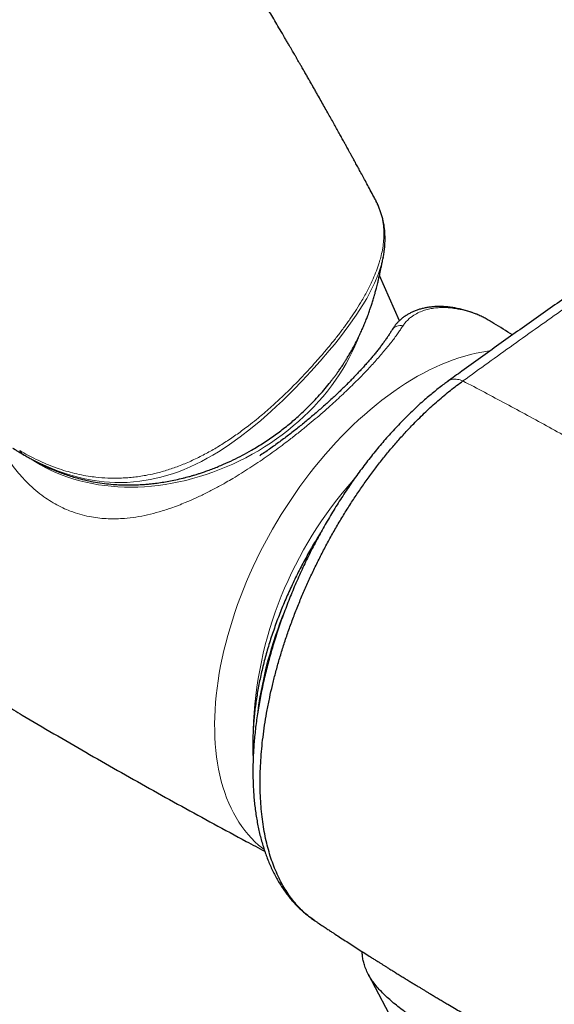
# Model space of a CAD drawing. Header units: millimetres. Extents: x 8 to 1162, y 12 to 2222.
# Tile 22 of 55: x 977 to 1007, y 614 to 669. Entities that reach past the tile are written whole.
import ezdxf

# ---------------------------------------------------------------- set-up
doc = ezdxf.new("R2010")
doc.units = ezdxf.units.MM

msp = doc.modelspace()

# ---------------------------------------------------------------- linework, layer by layer
at = {"color": 7, "linetype": 'Continuous', "lineweight": 30}
for p, q in [((996.608, 658.928), (996.606, 658.932)), ((997.066, 655.633), (997.064, 655.622)), ((997.985, 652.073), (996.857, 654.618)), ((1000.708, 648.648), (1000.712, 648.651)), ((976.919, 644.438), (976.932, 644.43)), ((996.225, 615.217), (1004.667, 599.186))]:
    msp.add_line(p, q, dxfattribs=at)
at = {"color": 8, "linetype": 'Continuous', "lineweight": 0, "flags": 128}
for points in [[(997.064, 655.622), (996.971, 655.235), (996.888, 654.964), (996.791, 654.688), (996.585, 654.196), (996.339, 653.696), (996.139, 653.333), (995.922, 652.966), (995.548, 652.384), (995.138, 651.797), (994.874, 651.443), (994.6, 651.089), (994.315, 650.737), (994.022, 650.385), (993.512, 649.797), (992.985, 649.209), (992.502, 648.686), (992.004, 648.167), (991.383, 647.549), (991.062, 647.245), (990.736, 646.945), (990.173, 646.451), (989.593, 645.972), (989.007, 645.52), (988.403, 645.089), (988.094, 644.882), (987.783, 644.684), (987.467, 644.493), (987.148, 644.311), (986.827, 644.139), (986.505, 643.978), (986.178, 643.826), (985.851, 643.685), (985.52, 643.556), (985.19, 643.439), (984.856, 643.334), (984.522, 643.242), (983.93, 643.109), (983.34, 643.016), (982.984, 642.978), (982.63, 642.954), (982.278, 642.944), (981.927, 642.947), (981.342, 642.982), (980.762, 643.055), (980.241, 643.151), (979.726, 643.275), (979.215, 643.426), (978.711, 643.603), (978.209, 643.806), (977.715, 644.031), (977.227, 644.279), (976.748, 644.545), (976.747, 644.545), (976.747, 644.545)], [(995.668, 651.109), (995.613, 650.97), (995.473, 650.64), (995.32, 650.311), (995.155, 649.985), (994.978, 649.662), (994.789, 649.342), (994.589, 649.026), (994.377, 648.713), (994.154, 648.405), (993.92, 648.101), (993.675, 647.803), (993.42, 647.51), (993.155, 647.222), (992.88, 646.941), (992.596, 646.667), (992.303, 646.399), (992.001, 646.138), (991.691, 645.885), (991.373, 645.639), (991.047, 645.402), (990.715, 645.173), (990.375, 644.952), (990.03, 644.741), (989.678, 644.538), (989.321, 644.345), (988.959, 644.162), (988.593, 643.989), (988.222, 643.825), (987.847, 643.672), (987.47, 643.529), (987.089, 643.397), (986.707, 643.276), (986.322, 643.166), (985.936, 643.066), (985.549, 642.978), (985.162, 642.902), (984.775, 642.836), (984.388, 642.782), (984.002, 642.74), (983.618, 642.709), (983.236, 642.69), (982.856, 642.683), (982.479, 642.687), (982.105, 642.703), (981.735, 642.73), (981.369, 642.769), (981.008, 642.82), (980.652, 642.882), (980.301, 642.956), (979.957, 643.041), (979.619, 643.137), (979.287, 643.244), (978.963, 643.362), (978.647, 643.491), (978.338, 643.631), (978.038, 643.781), (977.747, 643.942), (977.464, 644.113), (977.319, 644.207)], [(990.357, 622.233), (990.255, 622.311), (990.041, 622.487), (989.835, 622.676), (989.637, 622.875), (989.448, 623.087), (989.266, 623.309), (989.093, 623.542), (988.929, 623.786), (988.773, 624.041), (988.627, 624.305), (988.489, 624.58), (988.361, 624.865), (988.242, 625.159), (988.132, 625.463), (988.032, 625.776), (987.941, 626.097), (987.86, 626.427), (987.788, 626.765), (987.727, 627.112), (987.675, 627.465), (987.633, 627.826), (987.601, 628.194), (987.579, 628.569), (987.566, 628.95), (987.564, 629.337), (987.572, 629.73), (987.59, 630.128), (987.617, 630.531), (987.655, 630.938), (987.702, 631.35), (987.76, 631.766), (987.827, 632.185), (987.904, 632.608), (987.99, 633.033), (988.086, 633.46), (988.192, 633.89), (988.307, 634.321), (988.431, 634.754), (988.565, 635.187), (988.707, 635.621), (988.859, 636.056), (989.019, 636.49), (989.188, 636.923), (989.366, 637.355), (989.552, 637.786), (989.746, 638.215), (989.948, 638.642), (990.159, 639.067), (990.376, 639.488), (990.602, 639.906), (990.834, 640.321), (991.074, 640.732), (991.321, 641.138), (991.574, 641.54), (991.834, 641.936), (992.1, 642.328), (992.372, 642.713), (992.649, 643.092), (992.933, 643.465), (993.221, 643.831), (993.514, 644.191), (993.812, 644.542), (994.115, 644.886), (994.422, 645.222), (994.733, 645.55), (995.047, 645.869), (995.365, 646.179), (995.686, 646.481), (996.01, 646.772), (996.336, 647.054), (996.665, 647.327), (996.995, 647.589), (997.328, 647.84), (997.661, 648.081), (997.996, 648.312), (998.332, 648.531), (998.668, 648.739), (999.004, 648.936), (999.34, 649.121), (999.676, 649.294), (1000.011, 649.456), (1000.345, 649.605), (1000.678, 649.743), (1001.009, 649.868), (1001.339, 649.981), (1001.666, 650.081), (1001.991, 650.169), (1002.314, 650.244), (1002.633, 650.306), (1002.949, 650.356), (1003.104, 650.375)]]:
    msp.add_lwpolyline(points, dxfattribs=at)
at = {"color": 8, "linetype": 'Continuous', "lineweight": 0}
for centre, radius, start, end in [((1000.933, 652.418), 0.397, 58.7065, 80.9661), ((998.018, 651.263), 0.536, 72.4495, 146.7461), ((977.037, 644.98), 0.523, 207.0012, 236.325), ((1012.018, 628.227), 22.298, 138.2047, 178.0682), ((1012.497, 627.036), 22.7, 157.5365, 172.4415)]:
    msp.add_arc(centre, radius, start, end, dxfattribs=at)
at = {"color": 7, "linetype": 'Continuous', "lineweight": 30}
for points, knots in [([(996.613, 658.931), (996.573, 659.007), (996.466, 659.206), (996.297, 659.522), (996.111, 659.867), (995.939, 660.184), (995.782, 660.475), (995.637, 660.74), (995.507, 660.979), (995.391, 661.192), (995.288, 661.379), (995.199, 661.543), (995.122, 661.683), (995.057, 661.8), (995.003, 661.899), (994.954, 661.988), (994.904, 662.078), (994.829, 662.215), (994.724, 662.405), (994.584, 662.657), (994.436, 662.923), (994.28, 663.204), (994.115, 663.498), (993.941, 663.81), (993.757, 664.136), (993.567, 664.475), (993.399, 664.771), (993.255, 665.024), (993.139, 665.229), (993.02, 665.439), (992.898, 665.651), (992.778, 665.862), (992.657, 666.073), (992.541, 666.274), (992.434, 666.46), (992.343, 666.618), (992.274, 666.738), (992.223, 666.825), (992.188, 666.886), (992.153, 666.947), (992.111, 667.019), (992.057, 667.112), (991.992, 667.225), (991.916, 667.356), (991.829, 667.506), (991.73, 667.674), (991.624, 667.857), (991.464, 668.131), (991.259, 668.48), (991.016, 668.892), (990.789, 669.277), (990.578, 669.632), (990.383, 669.96), (990.206, 670.255), (990.048, 670.519), (989.905, 670.757), (989.771, 670.979), (989.646, 671.188), (989.528, 671.382), (989.419, 671.563), (989.318, 671.729), (989.221, 671.889), (989.121, 672.053), (989.012, 672.232), (988.891, 672.43), (988.759, 672.645), (988.617, 672.877), (988.46, 673.131), (988.289, 673.409), (988.102, 673.71), (987.908, 674.024), (987.707, 674.346), (987.502, 674.674), (987.27, 675.044), (987.01, 675.458), (986.767, 675.842), (986.569, 676.153), (986.425, 676.38), (986.296, 676.583), (986.185, 676.756), (986.091, 676.902), (986.014, 677.023), (985.957, 677.112), (985.915, 677.178), (985.877, 677.236), (985.83, 677.309), (985.771, 677.402), (985.698, 677.515), (985.612, 677.648), (985.513, 677.801), (985.401, 677.973), (985.282, 678.158), (985.122, 678.404), (984.93, 678.698), (984.7, 679.05), (984.474, 679.394), (984.254, 679.728), (984.052, 680.034), (983.868, 680.312), (983.702, 680.561), (983.552, 680.786), (983.414, 680.992), (983.284, 681.186), (983.155, 681.38), (983.026, 681.572), (982.899, 681.76), (982.778, 681.94), (982.653, 682.125), (982.514, 682.329), (982.352, 682.567), (982.167, 682.839), (981.96, 683.142), (981.735, 683.47), (981.495, 683.819), (981.216, 684.223), (980.9, 684.678), (980.548, 685.183), (980.262, 685.589), (980.048, 685.894), (979.91, 686.088), (979.78, 686.273), (979.66, 686.442), (979.554, 686.591), (979.461, 686.722), (979.382, 686.833), (979.317, 686.924), (979.266, 686.996), (979.218, 687.063), (979.16, 687.143), (979.092, 687.239), (979.013, 687.349), (978.927, 687.469), (978.828, 687.607), (978.679, 687.813), (978.487, 688.079), (978.259, 688.394), (978.041, 688.695), (977.832, 688.982), (977.634, 689.253), (977.435, 689.523), (977.238, 689.791), (977.044, 690.054), (976.865, 690.296), (976.699, 690.52), (976.547, 690.724), (976.408, 690.911), (976.282, 691.079), (976.181, 691.214), (976.102, 691.319), (976.043, 691.398), (975.988, 691.471), (975.931, 691.547), (975.863, 691.638), (975.779, 691.75), (975.677, 691.884), (975.564, 692.034), (975.442, 692.195), (975.315, 692.362), (975.184, 692.535), (975.008, 692.766), (974.784, 693.059), (974.511, 693.415), (974.044, 694.021), (973.613, 694.576), (973.22, 695.079), (973.057, 695.286), (972.903, 695.483), (972.773, 695.647), (972.668, 695.78), (972.585, 695.885), (972.511, 695.978), (972.446, 696.061), (972.385, 696.138), (972.322, 696.217), (972.248, 696.31), (972.159, 696.421), (972.056, 696.551), (971.94, 696.696), (971.812, 696.856), (971.512, 697.23), (971.05, 697.803), (970.584, 698.375), (970.285, 698.741), (970.151, 698.904), (970.03, 699.052), (969.922, 699.182), (969.828, 699.297), (969.747, 699.395), (969.668, 699.49), (969.582, 699.594), (969.479, 699.719), (969.358, 699.864), (969.22, 700.03), (969.021, 700.269), (968.766, 700.574), (968.462, 700.935), (968.162, 701.291), (967.864, 701.642), (967.6, 701.952), (967.373, 702.217), (967.188, 702.434), (967.018, 702.631), (966.863, 702.81), (966.717, 702.979), (966.571, 703.149), (966.393, 703.354), (966.181, 703.597), (965.936, 703.878), (965.678, 704.172), (965.414, 704.472), (965.141, 704.781), (964.859, 705.099), (964.626, 705.36), (964.446, 705.561), (964.325, 705.697), (964.208, 705.827), (964.102, 705.946), (964.012, 706.046), (963.94, 706.125), (963.887, 706.185), (963.849, 706.226), (963.819, 706.259), (963.791, 706.291), (963.755, 706.33), (963.709, 706.382), (963.649, 706.448), (963.575, 706.529), (963.487, 706.626), (963.385, 706.738), (963.273, 706.862), (963.044, 707.113), (962.709, 707.479), (962.273, 707.952), (961.943, 708.308), (961.716, 708.551), (961.594, 708.683), (961.485, 708.799), (961.39, 708.901), (961.309, 708.987), (961.241, 709.059), (961.179, 709.126), (961.112, 709.197), (961.033, 709.28), (960.939, 709.38), (960.83, 709.496), (960.706, 709.628), (960.571, 709.77), (960.395, 709.955), (960.188, 710.173), (959.955, 710.417), (959.757, 710.623), (959.594, 710.793), (959.462, 710.929), (959.339, 711.058), (959.223, 711.177), (959.116, 711.288), (959.012, 711.395), (958.905, 711.505), (958.781, 711.632), (958.637, 711.78), (958.474, 711.948), (958.302, 712.123), (958.128, 712.3), (957.957, 712.473), (957.79, 712.643), (957.606, 712.829), (957.409, 713.028), (957.2, 713.237), (957.001, 713.436), (956.787, 713.651), (956.547, 713.889), (956.276, 714.158), (955.993, 714.437), (955.723, 714.702), (955.473, 714.947), (955.249, 715.166), (955.038, 715.371), (954.835, 715.568), (954.631, 715.765), (954.419, 715.969), (954.196, 716.184), (953.963, 716.407), (953.721, 716.637), (953.475, 716.871), (953.243, 717.091), (953.035, 717.287), (952.854, 717.457), (952.677, 717.623), (952.505, 717.784), (952.332, 717.946), (952.166, 718.1), (952.003, 718.252), (951.824, 718.418), (951.624, 718.603), (951.396, 718.812), (951.161, 719.028), (950.927, 719.242), (950.669, 719.478), (950.379, 719.741), (950.05, 720.038), (949.715, 720.339), (949.373, 720.645), (949.02, 720.959), (948.732, 721.214), (948.514, 721.406), (948.372, 721.531), (948.229, 721.657), (948.087, 721.78), (947.961, 721.891), (947.853, 721.985), (947.764, 722.063), (947.682, 722.133), (947.628, 722.181), (947.6, 722.205), (947.596, 722.208)], [0, 0, 0, 0, 0.003067, 0.008141, 0.012867, 0.017169, 0.021134, 0.024763, 0.028055, 0.030937, 0.033499, 0.035742, 0.037666, 0.039271, 0.040542, 0.041735, 0.042964, 0.044228, 0.047382, 0.050803, 0.054622, 0.058373, 0.062445, 0.066782, 0.071294, 0.075979, 0.08084, 0.083637, 0.08649, 0.089397, 0.092359, 0.095367, 0.098195, 0.101172, 0.103765, 0.105972, 0.107795, 0.108797, 0.109627, 0.110356, 0.111346, 0.11265, 0.114267, 0.116079, 0.118169, 0.120537, 0.123178, 0.125864, 0.132063, 0.13787, 0.143285, 0.148308, 0.15294, 0.15718, 0.160818, 0.164166, 0.167318, 0.170276, 0.173038, 0.175606, 0.177979, 0.180159, 0.182425, 0.184998, 0.187824, 0.190909, 0.19422, 0.197757, 0.201831, 0.206169, 0.210714, 0.215351, 0.220074, 0.224885, 0.231368, 0.238003, 0.241539, 0.244909, 0.247888, 0.250364, 0.252484, 0.254246, 0.25565, 0.25635, 0.25712, 0.258184, 0.25954, 0.26119, 0.263132, 0.265368, 0.267897, 0.270688, 0.273465, 0.278693, 0.283619, 0.28894, 0.293856, 0.298366, 0.302471, 0.306171, 0.30942, 0.312453, 0.315328, 0.318043, 0.321069, 0.323869, 0.326444, 0.329074, 0.332122, 0.335583, 0.339736, 0.344269, 0.349181, 0.35447, 0.359978, 0.367381, 0.374997, 0.382829, 0.38582, 0.388838, 0.391679, 0.394235, 0.396508, 0.398495, 0.400199, 0.401617, 0.402631, 0.403492, 0.404686, 0.406306, 0.407877, 0.409712, 0.41181, 0.414172, 0.419183, 0.424029, 0.428653, 0.433054, 0.437232, 0.441187, 0.445563, 0.449629, 0.453386, 0.456839, 0.460014, 0.462913, 0.465535, 0.46788, 0.469212, 0.470436, 0.47155, 0.472659, 0.473983, 0.475791, 0.477896, 0.480289, 0.482821, 0.485442, 0.488152, 0.49095, 0.496309, 0.501966, 0.507746, 0.524975, 0.528339, 0.531697, 0.534877, 0.537718, 0.539571, 0.541244, 0.542738, 0.544052, 0.545194, 0.546419, 0.547853, 0.549673, 0.551747, 0.554074, 0.556655, 0.559472, 0.572091, 0.584356, 0.587251, 0.589912, 0.592307, 0.594436, 0.596297, 0.597892, 0.599253, 0.600945, 0.602978, 0.605351, 0.608065, 0.611119, 0.617103, 0.623048, 0.628915, 0.634704, 0.640413, 0.644312, 0.647902, 0.651185, 0.65416, 0.656851, 0.65963, 0.66263, 0.667105, 0.671829, 0.676753, 0.681877, 0.686981, 0.692345, 0.697967, 0.700247, 0.702567, 0.704867, 0.706885, 0.70859, 0.70998, 0.710923, 0.711635, 0.712116, 0.712586, 0.713257, 0.714132, 0.715208, 0.716626, 0.71829, 0.720198, 0.722351, 0.724629, 0.733061, 0.741182, 0.74899, 0.751514, 0.753797, 0.755817, 0.757574, 0.759067, 0.760298, 0.761346, 0.762526, 0.763984, 0.765719, 0.767732, 0.770023, 0.772582, 0.775172, 0.779714, 0.78399, 0.788001, 0.790538, 0.792949, 0.795209, 0.797316, 0.799271, 0.801077, 0.802975, 0.805099, 0.807805, 0.810807, 0.813999, 0.817139, 0.820218, 0.823236, 0.826193, 0.830137, 0.833885, 0.837432, 0.840842, 0.845406, 0.85027, 0.855328, 0.860506, 0.86465, 0.868638, 0.872368, 0.875842, 0.879383, 0.883117, 0.887044, 0.891129, 0.895352, 0.899711, 0.904031, 0.907486, 0.910563, 0.913453, 0.916694, 0.919508, 0.922441, 0.925264, 0.927971, 0.931691, 0.935578, 0.939701, 0.943808, 0.947603, 0.952964, 0.958644, 0.964366, 0.970064, 0.976023, 0.982243, 0.984616, 0.987003, 0.989405, 0.99182, 0.994114, 0.995752, 0.997247, 0.998599, 0.999828, 1, 1, 1, 1]), ([(1023.93, 664.583), (1023.571, 664.35), (1022.482, 663.642), (1020.674, 662.451), (1018.505, 661.012), (1016.346, 659.564), (1014.196, 658.11), (1012.056, 656.648), (1009.926, 655.179), (1007.806, 653.702), (1005.697, 652.219), (1003.596, 650.728), (1001.935, 649.539), (1000.976, 648.845), (1000.711, 648.653)], [0, 0, 0, 0, 0.04527, 0.137358, 0.229421, 0.321458, 0.413467, 0.505446, 0.597393, 0.689307, 0.781184, 0.872994, 0.964945, 1, 1, 1, 1]), ([(996.707, 658.744), (996.688, 658.785), (996.657, 658.85), (996.623, 658.912), (996.61, 658.935)], [0, 0, 0, 0, 0.630989, 1, 1, 1, 1]), ([(997.065, 655.633), (997.076, 655.686), (997.103, 655.819), (997.135, 656.037), (997.161, 656.285), (997.175, 656.537), (997.177, 656.786), (997.166, 657.034), (997.143, 657.279), (997.107, 657.52), (997.059, 657.757), (997, 657.989), (996.929, 658.214), (996.847, 658.432), (996.78, 658.595), (996.735, 658.686), (996.726, 658.706)], [0, 0, 0, 0, 0.04937, 0.123542, 0.202108, 0.280807, 0.359512, 0.438093, 0.516462, 0.594549, 0.672302, 0.749684, 0.826454, 0.899674, 0.978625, 1, 1, 1, 1]), ([(976.931, 644.431), (977.008, 644.387), (977.149, 644.306), (977.344, 644.2), (977.511, 644.111), (977.664, 644.033), (977.812, 643.959), (977.985, 643.875), (978.177, 643.786), (978.383, 643.696), (978.608, 643.601), (978.871, 643.499), (979.185, 643.386), (979.524, 643.277), (979.915, 643.165), (980.354, 643.058), (980.842, 642.962), (981.339, 642.889), (981.74, 642.848), (982.039, 642.828), (982.234, 642.818), (982.424, 642.811), (982.598, 642.808), (982.745, 642.808), (982.86, 642.808), (982.949, 642.81), (983.048, 642.812), (983.184, 642.816), (983.38, 642.825), (983.623, 642.841), (983.913, 642.866), (984.248, 642.903), (984.606, 642.953), (984.983, 643.017), (985.377, 643.096), (985.705, 643.173), (985.95, 643.235), (986.093, 643.274), (986.208, 643.306), (986.295, 643.331), (986.358, 643.35), (986.438, 643.373), (986.556, 643.409), (986.731, 643.465), (986.946, 643.536), (987.199, 643.625), (987.479, 643.73), (987.773, 643.847), (988.15, 644.006), (988.604, 644.214), (989.129, 644.48), (989.707, 644.799), (990.328, 645.18), (990.984, 645.628), (991.611, 646.104), (992.205, 646.604), (992.711, 647.074), (993.135, 647.503), (993.481, 647.877), (993.8, 648.247), (994.041, 648.544), (994.216, 648.771), (994.333, 648.926), (994.442, 649.074), (994.537, 649.209), (994.618, 649.324), (994.686, 649.423), (994.753, 649.524), (994.831, 649.642), (994.928, 649.793), (995.039, 649.972), (995.158, 650.169), (995.318, 650.447), (995.506, 650.793), (995.692, 651.166), (995.839, 651.481), (995.952, 651.738), (996.043, 651.955), (996.112, 652.128), (996.162, 652.255), (996.21, 652.382), (996.271, 652.549), (996.338, 652.741), (996.413, 652.965), (996.486, 653.195), (996.552, 653.417), (996.615, 653.636), (996.676, 653.865), (996.732, 654.084), (996.776, 654.265), (996.805, 654.388), (996.832, 654.504), (996.858, 654.624), (996.886, 654.751), (996.913, 654.879), (996.94, 655.006), (996.965, 655.126), (996.988, 655.241), (997.011, 655.354), (997.035, 655.474), (997.053, 655.565), (997.064, 655.617), (997.065, 655.622)], [0, 0, 0, 0, 0.0099697, 0.0184256, 0.0254489, 0.0320249, 0.0385484, 0.0450215, 0.0547568, 0.0636701, 0.0720833, 0.084421, 0.0981588, 0.1130437, 0.1282273, 0.1478693, 0.1678592, 0.1878251, 0.2073603, 0.2149192, 0.2224136, 0.229843, 0.2365902, 0.2421344, 0.2464803, 0.2496313, 0.2521079, 0.2576276, 0.264914, 0.273961, 0.2847607, 0.2971268, 0.3109076, 0.3242006, 0.3385818, 0.35405, 0.3602654, 0.3655758, 0.3698368, 0.3730496, 0.3752157, 0.3768389, 0.3818928, 0.3884441, 0.396491, 0.4060308, 0.4169962, 0.4283342, 0.4396741, 0.460469, 0.4812742, 0.5020897, 0.5304868, 0.5588137, 0.5869402, 0.6148723, 0.6426221, 0.6619424, 0.680715, 0.6986356, 0.715709, 0.7231008, 0.7303235, 0.7372948, 0.7434394, 0.7486461, 0.7529145, 0.7568153, 0.7619884, 0.7685492, 0.7764999, 0.7851599, 0.7940061, 0.8118956, 0.8291976, 0.839899, 0.8499031, 0.8598297, 0.8654306, 0.8701759, 0.8745415, 0.8800821, 0.8893058, 0.8964087, 0.9052816, 0.914877, 0.9210702, 0.9294148, 0.9400874, 0.945255, 0.9494352, 0.9537147, 0.9582087, 0.9630496, 0.9682737, 0.9731108, 0.9781621, 0.9829712, 0.9875146, 0.9926824, 0.9992776, 1, 1, 1, 1]), ([(1000.995, 652.81), (1000.988, 652.811), (1000.895, 652.828), (1000.719, 652.848), (1000.47, 652.868), (1000.226, 652.874), (999.989, 652.867), (999.76, 652.848), (999.539, 652.816), (999.327, 652.772), (999.123, 652.717), (998.928, 652.651), (998.741, 652.575), (998.563, 652.488), (998.396, 652.392), (998.239, 652.286), (998.092, 652.173), (997.958, 652.051), (997.834, 651.922), (997.723, 651.787), (997.635, 651.665), (997.588, 651.585), (997.571, 651.556)], [0, 0, 0, 0, 0.0057011, 0.0690096, 0.1313036, 0.1924408, 0.2523119, 0.3108382, 0.3680592, 0.4234749, 0.4780771, 0.5319973, 0.5850827, 0.6372096, 0.6882893, 0.7382716, 0.7871459, 0.8349394, 0.8817168, 0.9275745, 0.9731882, 1, 1, 1, 1]), ([(1003.099, 652.048), (1003.083, 652.058), (1002.993, 652.115), (1002.822, 652.208), (1002.586, 652.327), (1002.342, 652.435), (1002.093, 652.531), (1001.838, 652.617), (1001.577, 652.691), (1001.31, 652.753), (1001.116, 652.792), (1001.009, 652.807), (1000.995, 652.809)], [0, 0, 0, 0, 0.025475, 0.143583, 0.262315, 0.381321, 0.500628, 0.620258, 0.740228, 0.860545, 0.98121, 1, 1, 1, 1]), ([(997.569, 651.557), (997.565, 651.551), (997.531, 651.491), (997.457, 651.373), (997.347, 651.204), (997.227, 651.03), (997.1, 650.851), (996.965, 650.669), (996.823, 650.484), (996.673, 650.295), (996.515, 650.103), (996.351, 649.908), (996.178, 649.709), (995.999, 649.506), (995.812, 649.302), (995.62, 649.096), (995.422, 648.888), (995.219, 648.68), (995.012, 648.471), (994.799, 648.262), (994.581, 648.052), (994.357, 647.84), (994.127, 647.626), (993.891, 647.411), (993.651, 647.197), (993.408, 646.984), (993.161, 646.771), (992.909, 646.559), (992.653, 646.346), (992.392, 646.135), (992.127, 645.923), (991.857, 645.713), (991.583, 645.504), (991.305, 645.296), (991.023, 645.09), (990.736, 644.885), (990.447, 644.683), (990.24, 644.541), (990.128, 644.467), (990.114, 644.458)], [0, 0, 0, 0, 0.0040421, 0.0360391, 0.067792, 0.0992493, 0.1303683, 0.1611148, 0.1914695, 0.2215231, 0.2511618, 0.2807373, 0.3101809, 0.3394335, 0.3684443, 0.3971708, 0.4255784, 0.4536403, 0.4813376, 0.5086697, 0.5358848, 0.563175, 0.5904668, 0.617665, 0.6447016, 0.6715074, 0.6980924, 0.7248184, 0.7515327, 0.7782819, 0.8051106, 0.8320729, 0.8590296, 0.8860838, 0.9134307, 0.9409553, 0.9685353, 0.9960418, 1, 1, 1, 1]), ([(1004.366, 651.272), (1004.013, 651.49), (1003.593, 651.75), (1003.17, 652.005), (1003.103, 652.046)], [0, 0, 0, 0, 0.839735, 1, 1, 1, 1]), ([(1000.708, 648.648), (1000.64, 648.598), (1000.481, 648.483), (1000.236, 648.296), (999.967, 648.084), (999.688, 647.854), (999.392, 647.6), (999.083, 647.323), (998.771, 647.033), (998.462, 646.734), (998.155, 646.426), (997.852, 646.11), (997.553, 645.788), (997.259, 645.459), (996.969, 645.124), (996.684, 644.781), (996.401, 644.431), (996.121, 644.073), (995.846, 643.708), (995.574, 643.337), (995.307, 642.959), (995.043, 642.574), (994.784, 642.182), (994.528, 641.785), (994.279, 641.383), (994.035, 640.977), (993.798, 640.569), (993.566, 640.157), (993.34, 639.742), (993.12, 639.322), (992.905, 638.898), (992.696, 638.47), (992.492, 638.038), (992.294, 637.603), (992.103, 637.166), (991.919, 636.727), (991.74, 636.286), (991.569, 635.842), (991.404, 635.398), (991.246, 634.954), (991.096, 634.51), (990.954, 634.067), (990.82, 633.626), (990.693, 633.186), (990.573, 632.745), (990.46, 632.303), (990.355, 631.861), (990.257, 631.419), (990.167, 630.978), (990.084, 630.539), (990.01, 630.103), (989.945, 629.672), (989.888, 629.244), (989.839, 628.819), (989.798, 628.397), (989.766, 627.979), (989.742, 627.564), (989.727, 627.153), (989.72, 626.747), (989.722, 626.344), (989.733, 625.947), (989.753, 625.553), (989.781, 625.165), (989.819, 624.781), (989.865, 624.405), (989.921, 624.036), (989.985, 623.674), (990.059, 623.32), (990.142, 622.973), (990.234, 622.633), (990.335, 622.302), (990.444, 621.979), (990.563, 621.665), (990.691, 621.358), (990.828, 621.06), (990.974, 620.771), (991.128, 620.492), (991.291, 620.223), (991.461, 619.966), (991.639, 619.719), (991.824, 619.485), (992.015, 619.264), (992.213, 619.053), (992.418, 618.853), (992.631, 618.663), (992.85, 618.485), (993.036, 618.344), (993.152, 618.268), (993.189, 618.243)], [0, 0, 0, 0, 0.007793, 0.018059, 0.027832, 0.038229, 0.049816, 0.061885, 0.073986, 0.086099, 0.098195, 0.110254, 0.122253, 0.134175, 0.145995, 0.15781, 0.169698, 0.181568, 0.193428, 0.20529, 0.21716, 0.229048, 0.240964, 0.252919, 0.264845, 0.276665, 0.288454, 0.300221, 0.31198, 0.323743, 0.335517, 0.347315, 0.359148, 0.371039, 0.382846, 0.394673, 0.406529, 0.418398, 0.430266, 0.442115, 0.453931, 0.465703, 0.477427, 0.489127, 0.500887, 0.512713, 0.52459, 0.536503, 0.548436, 0.560372, 0.572291, 0.584173, 0.595975, 0.607877, 0.619778, 0.631684, 0.643598, 0.655529, 0.66748, 0.67946, 0.691467, 0.703431, 0.715558, 0.727636, 0.739675, 0.751683, 0.763667, 0.775634, 0.78759, 0.799544, 0.811523, 0.823341, 0.835193, 0.84706, 0.858912, 0.870726, 0.882479, 0.894145, 0.905704, 0.917147, 0.928418, 0.939525, 0.950631, 0.961719, 0.972776, 0.983791, 0.994753, 1, 1, 1, 1]), ([(993.219, 618.221), (993.112, 618.295), (992.898, 618.445), (992.594, 618.704), (992.304, 618.989), (992.029, 619.302), (991.77, 619.644), (991.526, 620.015), (991.298, 620.416), (991.09, 620.843), (990.902, 621.289), (990.737, 621.752), (990.592, 622.231), (990.466, 622.731), (990.359, 623.257), (990.272, 623.806), (990.204, 624.379), (990.157, 624.972), (990.132, 625.575), (990.127, 626.185), (990.142, 626.803), (990.178, 627.437), (990.233, 628.087), (990.31, 628.75), (990.407, 629.427), (990.525, 630.115), (990.663, 630.806), (990.818, 631.494), (990.99, 632.182), (991.182, 632.876), (991.394, 633.577), (991.624, 634.281), (991.874, 634.989), (992.143, 635.699), (992.427, 636.402), (992.725, 637.093), (993.036, 637.774), (993.363, 638.452), (993.707, 639.127), (994.066, 639.795), (994.441, 640.457), (994.832, 641.111), (995.233, 641.748), (995.641, 642.367), (996.056, 642.965), (996.482, 643.551), (996.922, 644.125), (997.373, 644.685), (997.837, 645.231), (998.309, 645.759), (998.74, 646.215), (999.126, 646.604), (999.467, 646.934), (999.81, 647.253), (1000.156, 647.561), (1000.505, 647.858), (1000.857, 648.144), (1001.21, 648.418), (1001.447, 648.59), (1001.565, 648.675)], [0, 0, 0, 0, 0.0178872, 0.0359316, 0.0540072, 0.0721785, 0.0903824, 0.108954, 0.1275597, 0.1462684, 0.1650116, 0.1829583, 0.2009357, 0.2190074, 0.2371111, 0.2555792, 0.274081, 0.2926852, 0.3113236, 0.3292022, 0.3471112, 0.3652603, 0.3834093, 0.4016894, 0.4199695, 0.4384991, 0.4570626, 0.4749223, 0.4928123, 0.5109404, 0.5290685, 0.5473266, 0.5655847, 0.5840912, 0.6026314, 0.6205241, 0.6384469, 0.6566064, 0.674766, 0.6930544, 0.7113429, 0.7298791, 0.7484492, 0.7664331, 0.7844474, 0.8025543, 0.8206924, 0.8391893, 0.8577199, 0.8763528, 0.8950197, 0.9080241, 0.9210285, 0.9340788, 0.9471291, 0.9603224, 0.9735156, 0.9867578, 1, 1, 1, 1]), ([(976.184, 644.886), (976.201, 644.876), (976.261, 644.837), (976.392, 644.755), (976.614, 644.617), (976.796, 644.51), (976.911, 644.443)], [0, 0, 0, 0, 0.068223, 0.249544, 0.527614, 1, 1, 1, 1]), ([(993.535, 640.097), (993.463, 639.982), (993.312, 639.74), (993.089, 639.366), (992.864, 638.976), (992.646, 638.583), (992.434, 638.186), (992.23, 637.786), (992.032, 637.384), (991.842, 636.979), (991.659, 636.573), (991.483, 636.164), (991.315, 635.755), (991.155, 635.344), (991.003, 634.933), (990.858, 634.521), (990.722, 634.109), (990.594, 633.698), (990.474, 633.287), (990.363, 632.876), (990.26, 632.468), (990.166, 632.06), (990.08, 631.654), (990.004, 631.251), (989.936, 630.85), (989.877, 630.451), (989.827, 630.056), (989.786, 629.664), (989.754, 629.276), (989.731, 628.891), (989.718, 628.511), (989.713, 628.136), (989.719, 627.766), (989.726, 627.508), (989.735, 627.376), (989.736, 627.364)], [0, 0, 0, 0, 0.028175, 0.059366, 0.090558, 0.121749, 0.152941, 0.184133, 0.215328, 0.246524, 0.277722, 0.308923, 0.340128, 0.371336, 0.402548, 0.433765, 0.464987, 0.496215, 0.527448, 0.558687, 0.589934, 0.621187, 0.652447, 0.683715, 0.71499, 0.746273, 0.777564, 0.808862, 0.840169, 0.871482, 0.902802, 0.934127, 0.965458, 0.996792, 1, 1, 1, 1]), ([(975.743, 630.407), (976.067, 630.213), (976.983, 629.665), (978.5, 628.774), (980.291, 627.734), (982.09, 626.705), (983.894, 625.687), (985.704, 624.68), (987.52, 623.685), (989.082, 622.839), (990.041, 622.33), (990.39, 622.144)], [0, 0, 0, 0, 0.067305, 0.190485, 0.313662, 0.436834, 0.559998, 0.683151, 0.806292, 0.929418, 1, 1, 1, 1]), ([(993.215, 618.223), (993.262, 618.192), (993.396, 618.103), (993.607, 617.963), (993.839, 617.81), (994.04, 617.677), (994.21, 617.566), (994.416, 617.431), (994.68, 617.259), (995.01, 617.045), (995.351, 616.825), (995.689, 616.607), (996.027, 616.391), (996.311, 616.21), (996.541, 616.065), (996.714, 615.956), (996.873, 615.856), (997.017, 615.765), (997.156, 615.678), (997.299, 615.589), (997.464, 615.486), (997.654, 615.367), (997.865, 615.236), (998.083, 615.101), (998.3, 614.967), (998.51, 614.839), (998.709, 614.717), (998.894, 614.604), (999.065, 614.5), (999.22, 614.405), (999.363, 614.319), (999.505, 614.233), (999.664, 614.137), (999.85, 614.025), (1000.059, 613.9), (1000.278, 613.769), (1000.498, 613.638), (1000.767, 613.478), (1001.081, 613.293), (1001.432, 613.087), (1001.765, 612.892), (1002.094, 612.701), (1002.422, 612.511), (1002.757, 612.318), (1003.093, 612.125), (1003.434, 611.931), (1003.767, 611.743), (1004.079, 611.567), (1004.373, 611.402), (1004.661, 611.241), (1004.959, 611.075), (1005.276, 610.9), (1005.619, 610.711), (1005.983, 610.512), (1006.35, 610.313), (1006.702, 610.122), (1007.031, 609.945), (1007.347, 609.776), (1007.799, 609.535), (1008.392, 609.222), (1009.138, 608.832), (1009.707, 608.538), (1010.103, 608.336), (1010.311, 608.229), (1010.52, 608.123), (1010.732, 608.015), (1010.96, 607.9), (1011.217, 607.771), (1011.514, 607.622), (1011.796, 607.482), (1011.978, 607.391), (1012.048, 607.357)], [0, 0, 0, 0, 0.007756, 0.022344, 0.035202, 0.046328, 0.055721, 0.063383, 0.080461, 0.099377, 0.117818, 0.136686, 0.155159, 0.173238, 0.18335, 0.192811, 0.20148, 0.209359, 0.216486, 0.224073, 0.232685, 0.243342, 0.255114, 0.266992, 0.278759, 0.290414, 0.300914, 0.31106, 0.320315, 0.328664, 0.336105, 0.34335, 0.35158, 0.361793, 0.37322, 0.385234, 0.396999, 0.408511, 0.428437, 0.447282, 0.464759, 0.481627, 0.499702, 0.517089, 0.534933, 0.553186, 0.571077, 0.587532, 0.60246, 0.617516, 0.632988, 0.649362, 0.66739, 0.686753, 0.706412, 0.724761, 0.741781, 0.757882, 0.774167, 0.812244, 0.850013, 0.889722, 0.900463, 0.911192, 0.921909, 0.932614, 0.9438, 0.956834, 0.972024, 0.989372, 1, 1, 1, 1]), ([(1003.387, 611.309), (1003.246, 611.292), (1002.974, 611.261), (1002.563, 611.259), (1002.158, 611.288), (1001.751, 611.355), (1001.352, 611.453), (1000.962, 611.58), (1000.577, 611.731), (1000.193, 611.907), (999.816, 612.102), (999.452, 612.309), (999.096, 612.529), (998.744, 612.763), (998.396, 613.009), (998.057, 613.262), (997.734, 613.517), (997.432, 613.773), (997.153, 614.03), (996.898, 614.289), (996.66, 614.56), (996.447, 614.842), (996.262, 615.137), (996.114, 615.435), (996.009, 615.719), (995.939, 615.989), (995.896, 616.238), (995.888, 616.404), (995.884, 616.483)], [0, 0, 0, 0, 0.0382853, 0.074212, 0.11047, 0.1470274, 0.183949, 0.2196493, 0.2555042, 0.2933426, 0.3312747, 0.3676953, 0.4041804, 0.4420433, 0.48009, 0.5183571, 0.5570025, 0.5950079, 0.6334535, 0.6722437, 0.7114424, 0.7555858, 0.8001584, 0.8450344, 0.8902535, 0.9279038, 0.9656767, 1, 1, 1, 1])]:
    msp.add_open_spline(points, degree=3, knots=knots, dxfattribs=at)
at = {"color": 8, "linetype": 'Continuous', "lineweight": 0}
for points, knots in [([(1001.565, 648.675), (1002.509, 649.355), (1004.396, 650.716), (1007.25, 652.738), (1010.119, 654.747), (1013.006, 656.742), (1015.91, 658.723), (1018.832, 660.69), (1021.77, 662.644), (1023.742, 663.934), (1024.729, 664.579)], [0, 0, 0, 0, 0.124965, 0.24993, 0.374909, 0.499888, 0.624909, 0.74993, 0.874965, 1, 1, 1, 1]), ([(976.572, 644.742), (976.724, 644.656), (977.029, 644.484), (977.494, 644.249), (977.965, 644.032), (978.442, 643.837), (978.928, 643.666), (979.422, 643.518), (979.925, 643.395), (980.409, 643.304), (980.946, 643.231), (981.429, 643.195), (981.883, 643.185), (982.231, 643.19), (982.584, 643.208), (982.944, 643.239), (983.308, 643.285), (983.719, 643.352), (984.122, 643.436), (984.514, 643.536), (984.853, 643.633), (985.193, 643.744), (985.536, 643.868), (985.881, 644.005), (986.227, 644.155), (986.573, 644.317), (986.912, 644.487), (987.244, 644.666), (987.568, 644.851), (987.89, 645.045), (988.211, 645.249), (988.53, 645.461), (988.952, 645.754), (989.42, 646.101), (989.893, 646.475), (990.273, 646.789), (990.722, 647.176), (991.271, 647.674), (991.907, 648.293), (992.453, 648.858), (992.927, 649.37), (993.335, 649.823), (993.741, 650.289), (994.136, 650.76), (994.518, 651.237), (994.885, 651.723), (995.234, 652.216), (995.565, 652.715), (995.832, 653.149), (996.043, 653.518), (996.207, 653.821), (996.36, 654.124), (996.525, 654.479), (996.693, 654.885), (996.833, 655.289), (996.945, 655.686), (997.031, 656.074), (997.091, 656.501), (997.115, 656.919), (997.102, 657.276), (997.068, 657.572), (997.026, 657.812), (996.969, 658.047), (996.899, 658.278), (996.815, 658.504), (996.723, 658.724), (996.645, 658.861), (996.608, 658.928)], [0, 0, 0, 0, 0.018756, 0.037551, 0.056368, 0.075354, 0.094369, 0.113568, 0.132797, 0.152091, 0.168206, 0.192594, 0.204839, 0.217084, 0.229508, 0.241932, 0.25443, 0.266928, 0.283794, 0.29502, 0.306247, 0.317553, 0.328859, 0.340332, 0.351805, 0.363363, 0.37492, 0.385921, 0.396922, 0.407994, 0.419067, 0.43027, 0.441474, 0.463991, 0.481138, 0.494114, 0.50709, 0.533144, 0.559462, 0.585846, 0.603548, 0.622376, 0.641238, 0.660119, 0.679163, 0.698231, 0.717489, 0.736785, 0.756166, 0.767928, 0.77969, 0.791513, 0.803335, 0.821263, 0.83926, 0.851357, 0.869007, 0.886734, 0.904618, 0.922584, 0.933609, 0.944634, 0.955728, 0.966822, 0.978044, 0.989266, 1, 1, 1, 1]), ([(1001.139, 652.758), (1001.03, 652.773), (1000.811, 652.803), (1000.488, 652.818), (1000.168, 652.81), (999.854, 652.775), (999.55, 652.712), (999.241, 652.614), (998.936, 652.475), (998.675, 652.308), (998.47, 652.133), (998.311, 651.964), (998.223, 651.838), (998.179, 651.774)], [0, 0, 0, 0, 0.090677, 0.181395, 0.272061, 0.364685, 0.45737, 0.549977, 0.661045, 0.772101, 0.848051, 0.92406, 1, 1, 1, 1]), ([(1003.103, 652.046), (1002.956, 652.13), (1002.659, 652.3), (1002.179, 652.498), (1001.675, 652.658), (1001.318, 652.724), (1001.139, 652.758)], [0, 0, 0, 0, 0.245762, 0.495277, 0.747226, 1, 1, 1, 1]), ([(998.179, 651.774), (998.133, 651.702), (998.039, 651.558), (997.88, 651.331), (997.708, 651.095), (997.521, 650.85), (997.317, 650.595), (997.098, 650.33), (996.863, 650.056), (996.614, 649.775), (996.351, 649.487), (996.075, 649.193), (995.784, 648.891), (995.476, 648.581), (995.151, 648.263), (994.811, 647.937), (994.455, 647.606), (994.074, 647.26), (993.667, 646.9), (993.235, 646.528), (992.769, 646.139), (992.268, 645.735), (991.791, 645.362), (991.34, 645.021), (990.918, 644.71), (990.465, 644.388), (990.006, 644.072), (989.541, 643.764), (989.071, 643.465), (988.63, 643.196), (988.155, 642.918), (987.645, 642.635), (987.068, 642.337), (986.49, 642.06), (985.974, 641.835), (985.508, 641.649), (985.016, 641.469), (984.436, 641.284), (983.782, 641.115), (983.129, 640.99), (982.548, 640.921), (982.026, 640.893), (981.562, 640.895), (981.087, 640.929), (980.593, 640.999), (980.084, 641.112), (979.617, 641.257), (979.182, 641.428), (978.776, 641.62), (978.348, 641.862), (977.913, 642.15), (977.474, 642.492), (977.085, 642.846), (976.737, 643.203), (976.428, 643.556), (976.116, 643.954), (975.822, 644.374), (975.547, 644.816), (975.31, 645.236), (975.176, 645.514), (975.118, 645.632)], [0, 0, 0, 0, 0.015195, 0.030438, 0.045681, 0.061102, 0.076523, 0.092136, 0.107749, 0.123433, 0.138715, 0.154199, 0.169692, 0.185175, 0.200995, 0.216824, 0.232643, 0.248708, 0.266181, 0.283669, 0.301142, 0.321211, 0.34128, 0.354819, 0.37116, 0.387513, 0.403856, 0.42048, 0.437114, 0.45374, 0.467116, 0.487343, 0.50757, 0.528036, 0.548502, 0.562252, 0.577676, 0.601036, 0.624394, 0.648107, 0.67182, 0.687798, 0.705482, 0.723178, 0.74086, 0.761136, 0.781411, 0.795087, 0.812759, 0.830448, 0.848119, 0.868465, 0.888812, 0.902553, 0.919378, 0.936214, 0.95304, 0.970153, 0.987277, 1, 1, 1, 1]), ([(1000.712, 648.651), (1000.724, 648.661), (1000.768, 648.696), (1000.859, 648.736), (1000.983, 648.77), (1001.119, 648.78), (1001.262, 648.768), (1001.411, 648.735), (1001.514, 648.695), (1001.565, 648.675)], [0, 0, 0, 0, 0.0579689, 0.2149739, 0.371979, 0.5289842, 0.6859894, 0.8429947, 1, 1, 1, 1]), ([(976.747, 644.545), (976.747, 644.545), (976.557, 644.654), (976.371, 644.771), (976.185, 644.887)], [0, 0, 0, 0, 0.000074, 1, 1, 1, 1]), ([(976.931, 644.431), (976.926, 644.434), (976.863, 644.469), (976.803, 644.508), (976.747, 644.545)], [0, 0, 0, 0, 0.081099, 1, 1, 1, 1])]:
    msp.add_open_spline(points, degree=3, knots=knots, dxfattribs=at)
msp.add_open_spline([(1001.565, 648.675), (1002.376, 648.247), (1003.997, 647.392), (1006.431, 646.066), (1008.866, 644.711), (1010.49, 643.779), (1011.302, 643.314)], degree=3, dxfattribs=at)

doc.saveas('drawing.dxf')
